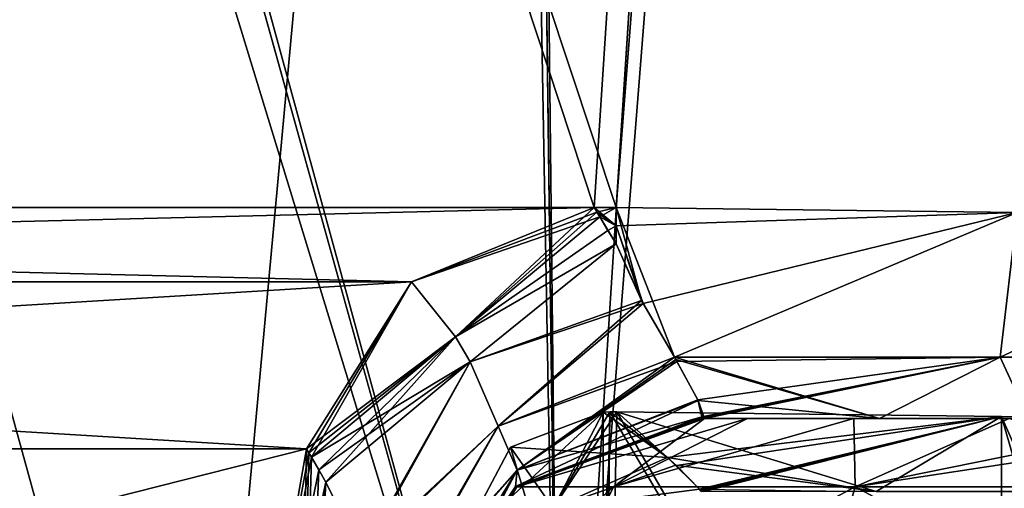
# Model space of a CAD drawing. Header units: millimetres. Extents: x -294 to 294, y -16 to 464.
# Tile 98 of 140: x 195 to 222, y 31 to 44. Entities that reach past the tile are written whole.
import ezdxf

# ---------------------------------------------------------------- set-up
doc = ezdxf.new("R2010")
doc.units = ezdxf.units.MM
doc.header["$LTSCALE"] = 65.185185
for name, color, linetype in [('1500', 7, 'CONTINUOUS'), ('1501', 7, 'CONTINUOUS'), ('1505', 7, 'CONTINUOUS'), ('1508', 7, 'CONTINUOUS'), ('1529', 7, 'CONTINUOUS'), ('1530', 7, 'CONTINUOUS'), ('1531', 7, 'CONTINUOUS'), ('1532', 7, 'CONTINUOUS'), ('1533', 7, 'CONTINUOUS'), ('1534', 7, 'CONTINUOUS'), ('1535', 7, 'CONTINUOUS'), ('1536', 7, 'CONTINUOUS'), ('1537', 7, 'CONTINUOUS'), ('1538', 7, 'CONTINUOUS'), ('1557', 7, 'CONTINUOUS'), ('1558', 7, 'CONTINUOUS'), ('1559', 7, 'CONTINUOUS'), ('1560', 7, 'CONTINUOUS'), ('1561', 7, 'CONTINUOUS'), ('1562', 7, 'CONTINUOUS'), ('1569', 7, 'CONTINUOUS'), ('1570', 7, 'CONTINUOUS'), ('1572', 7, 'CONTINUOUS'), ('1573', 7, 'CONTINUOUS'), ('1664', 7, 'CONTINUOUS'), ('1676', 7, 'CONTINUOUS'), ('1722', 7, 'CONTINUOUS'), ('1723', 7, 'CONTINUOUS'), ('1727', 7, 'CONTINUOUS'), ('1728', 7, 'CONTINUOUS'), ('1731', 7, 'CONTINUOUS'), ('1732', 7, 'CONTINUOUS'), ('1735', 7, 'CONTINUOUS'), ('1736', 7, 'CONTINUOUS'), ('1812', 7, 'CONTINUOUS'), ('1813', 7, 'CONTINUOUS'), ('5', 7, 'CONTINUOUS'), ('7', 7, 'CONTINUOUS')]:
    doc.layers.add(name, color=color, linetype=linetype)

msp = doc.modelspace()

# ---------------------------------------------------------------- linework, layer by layer
at = {"layer": '1500', "linetype": 'Continuous'}
for points in [[(100.317, 374, -331.804), (121.886, 38.791, -320.098), (233.183, 374, -331.804), (100.317, 374, -331.804)], [(233.183, 374, -331.804), (121.886, 38.791, -320.098), (122.493, 38.791, -320.098), (233.183, 374, -331.804)], [(211.007, 38.791, -320.098), (233.183, 374, -331.804), (122.493, 38.791, -320.098), (211.007, 38.791, -320.098)], [(211.614, 38.791, -320.098), (233.183, 374, -331.804), (211.007, 38.791, -320.098), (211.614, 38.791, -320.098)], [(127.502, 36.749, -320.027), (211.007, 38.791, -320.098), (122.493, 38.791, -320.098), (127.502, 36.749, -320.027)], [(205.998, 36.749, -320.027), (211.007, 38.791, -320.098), (127.502, 36.749, -320.027), (205.998, 36.749, -320.027)], [(130.383, 32.174, -319.867), (205.998, 36.749, -320.027), (127.502, 36.749, -320.027), (130.383, 32.174, -319.867)], [(203.117, 32.174, -319.867), (205.998, 36.749, -320.027), (130.383, 32.174, -319.867), (203.117, 32.174, -319.867)], [(133.492, 14.539, -319.251), (203.117, 32.174, -319.867), (130.383, 32.174, -319.867), (133.492, 14.539, -319.251)], [(200.008, 14.539, -319.251), (203.117, 32.174, -319.867), (133.492, 14.539, -319.251), (200.008, 14.539, -319.251)]]:
    msp.add_3dface(points, dxfattribs=at)
at = {"layer": '1501', "linetype": 'Continuous'}
msp.add_3dface([(233.183, 374, -331.804), (211.614, 38.791, -320.098), (222.611, 38.65, -317.148), (233.183, 374, -331.804)], dxfattribs=at)
at = {"layer": '1505', "linetype": 'Continuous'}
for points in [[(233.183, 374, -15.196), (237.823, 374, -16.117), (211.614, 38.791, -26.902), (233.183, 374, -15.196)], [(211.614, 38.791, -26.902), (237.823, 374, -16.117), (222.612, 38.65, -29.853), (211.614, 38.791, -26.902)]]:
    msp.add_3dface(points, dxfattribs=at)
at = {"layer": '1508', "linetype": 'Continuous'}
for points in [[(233.183, 374, -15.196), (211.614, 38.791, -26.902), (100.317, 374, -15.196), (233.183, 374, -15.196)], [(100.317, 374, -15.196), (211.614, 38.791, -26.902), (211.007, 38.791, -26.902), (100.317, 374, -15.196)], [(122.493, 38.791, -26.902), (100.317, 374, -15.196), (211.007, 38.791, -26.902), (122.493, 38.791, -26.902)], [(127.502, 36.749, -26.973), (122.493, 38.791, -26.902), (205.998, 36.749, -26.973), (127.502, 36.749, -26.973)], [(205.998, 36.749, -26.973), (122.493, 38.791, -26.902), (211.007, 38.791, -26.902), (205.998, 36.749, -26.973)], [(130.383, 32.174, -27.133), (127.502, 36.749, -26.973), (203.117, 32.174, -27.133), (130.383, 32.174, -27.133)], [(203.117, 32.174, -27.133), (127.502, 36.749, -26.973), (205.998, 36.749, -26.973), (203.117, 32.174, -27.133)], [(133.492, 14.539, -27.749), (130.383, 32.174, -27.133), (200.008, 14.539, -27.749), (133.492, 14.539, -27.749)], [(200.008, 14.539, -27.749), (130.383, 32.174, -27.133), (203.117, 32.174, -27.133), (200.008, 14.539, -27.749)]]:
    msp.add_3dface(points, dxfattribs=at)
at = {"layer": '1529', "linetype": 'Continuous'}
for points in [[(203.117, 32.174, -319.867), (200.008, 14.539, -319.251), (202.742, 14.097, -318.114), (203.117, 32.174, -319.867)], [(203.117, 32.174, -319.867), (202.742, 14.097, -318.114), (203.184, 32.057, -319.862), (203.117, 32.174, -319.867)], [(202.742, 14.097, -318.114), (203.252, 31.941, -319.855), (203.184, 32.057, -319.862), (202.742, 14.097, -318.114)], [(203.252, 31.941, -319.855), (202.742, 14.097, -318.114), (203.452, 31.596, -319.823), (203.252, 31.941, -319.855)], [(203.452, 31.596, -319.823), (202.742, 14.097, -318.114), (203.65, 31.259, -319.776), (203.452, 31.596, -319.823)], [(203.65, 31.259, -319.776), (202.742, 14.097, -318.114), (204.651, 29.238, -319.214), (203.65, 31.259, -319.776)]]:
    msp.add_3dface(points, dxfattribs=at)
at = {"layer": '1530', "linetype": 'Continuous'}
for points in [[(211.162, 38.533, -320.083), (207.205, 35.241, -319.898), (211.389, 38.159, -320.042), (211.162, 38.533, -320.083)], [(211.389, 38.159, -320.042), (207.205, 35.241, -319.898), (211.614, 37.788, -319.978), (211.389, 38.159, -320.042)], [(211.614, 37.788, -319.978), (207.205, 35.241, -319.898), (207.608, 34.561, -319.599), (211.614, 37.788, -319.978)], [(207.205, 35.241, -319.898), (203.252, 31.941, -319.855), (207.608, 34.561, -319.599), (207.205, 35.241, -319.898)], [(203.252, 31.941, -319.855), (203.452, 31.596, -319.823), (207.608, 34.561, -319.599), (203.252, 31.941, -319.855)], [(203.452, 31.596, -319.823), (203.65, 31.259, -319.776), (207.608, 34.561, -319.599), (203.452, 31.596, -319.823)]]:
    msp.add_3dface(points, dxfattribs=at)
at = {"layer": '1531', "linetype": 'Continuous'}
for points in [[(211.007, 38.791, -320.098), (205.998, 36.749, -320.027), (211.085, 38.662, -320.092), (211.007, 38.791, -320.098)], [(205.998, 36.749, -320.027), (211.162, 38.533, -320.083), (211.085, 38.662, -320.092), (205.998, 36.749, -320.027)], [(205.998, 36.749, -320.027), (207.205, 35.241, -319.898), (211.162, 38.533, -320.083), (205.998, 36.749, -320.027)], [(205.998, 36.749, -320.027), (203.117, 32.174, -319.867), (207.205, 35.241, -319.898), (205.998, 36.749, -320.027)], [(203.117, 32.174, -319.867), (203.184, 32.057, -319.862), (207.205, 35.241, -319.898), (203.117, 32.174, -319.867)], [(203.184, 32.057, -319.862), (203.252, 31.941, -319.855), (207.205, 35.241, -319.898), (203.184, 32.057, -319.862)]]:
    msp.add_3dface(points, dxfattribs=at)
at = {"layer": '1532', "linetype": 'Continuous'}
for points in [[(211.614, 38.791, -320.098), (211.007, 38.791, -320.098), (211.085, 38.662, -320.092), (211.614, 38.791, -320.098)], [(211.162, 38.533, -320.083), (211.614, 38.791, -320.098), (211.085, 38.662, -320.092), (211.162, 38.533, -320.083)], [(211.614, 38.791, -320.098), (211.162, 38.533, -320.083), (211.614, 38.286, -320.059), (211.614, 38.791, -320.098)], [(211.162, 38.533, -320.083), (211.389, 38.159, -320.042), (211.614, 38.286, -320.059), (211.162, 38.533, -320.083)], [(211.389, 38.159, -320.042), (211.614, 37.788, -319.978), (211.614, 38.286, -320.059), (211.389, 38.159, -320.042)]]:
    msp.add_3dface(points, dxfattribs=at)
at = {"layer": '1533', "linetype": 'Continuous'}
for points in [[(222.611, 38.65, -317.148), (211.614, 38.791, -320.098), (213.21, 34.686, -318.208), (222.611, 38.65, -317.148)], [(211.614, 38.791, -320.098), (211.614, 38.286, -320.059), (212.311, 36.24, -319.417), (211.614, 38.791, -320.098)], [(213.21, 34.686, -318.208), (211.614, 38.791, -320.098), (212.311, 36.24, -319.417), (213.21, 34.686, -318.208)], [(222.611, 38.65, -317.148), (213.21, 34.686, -318.208), (222.152, 34.684, -315.3), (222.611, 38.65, -317.148)], [(222.611, 38.65, -317.148), (222.152, 34.684, -315.3), (228.801, 34.684, -308.651), (222.611, 38.65, -317.148)], [(211.614, 38.286, -320.059), (211.614, 37.788, -319.978), (212.311, 36.24, -319.417), (211.614, 38.286, -320.059)], [(213.21, 34.686, -318.208), (213.25, 34.618, -318.134), (218.84, 33, -312.38), (213.21, 34.686, -318.208)], [(222.152, 34.684, -315.3), (213.21, 34.686, -318.208), (218.84, 33, -312.38), (222.152, 34.684, -315.3)], [(213.25, 34.618, -318.134), (213.864, 33.499, -316.36), (218.84, 33, -312.38), (213.25, 34.618, -318.134)], [(222.924, 33, -309.422), (222.152, 34.684, -315.3), (218.84, 33, -312.38), (222.924, 33, -309.422)], [(228.801, 34.684, -308.651), (222.152, 34.684, -315.3), (222.924, 33, -309.422), (228.801, 34.684, -308.651)], [(213.864, 33.499, -316.36), (213.966, 33.047, -314.686), (213.98, 33.022, -314.443), (213.864, 33.499, -316.36)], [(218.84, 33, -312.38), (213.864, 33.499, -316.36), (214.037, 33, -313.917), (218.84, 33, -312.38)], [(214.037, 33, -313.917), (213.864, 33.499, -316.36), (214.016, 33.002, -314.058), (214.037, 33, -313.917)], [(214.016, 33.002, -314.058), (213.864, 33.499, -316.36), (213.998, 33.006, -314.197), (214.016, 33.002, -314.058)], [(213.998, 33.006, -314.197), (213.864, 33.499, -316.36), (213.98, 33.022, -314.443), (213.998, 33.006, -314.197)]]:
    msp.add_3dface(points, dxfattribs=at)
at = {"layer": '1534', "linetype": 'Continuous'}
for points in [[(211.614, 37.788, -319.978), (207.608, 34.561, -319.599), (212.311, 36.24, -319.417), (211.614, 37.788, -319.978)], [(212.311, 36.24, -319.417), (207.608, 34.561, -319.599), (208.372, 32.788, -318.447), (212.311, 36.24, -319.417)], [(213.21, 34.686, -318.208), (212.311, 36.24, -319.417), (208.372, 32.788, -318.447), (213.21, 34.686, -318.208)], [(208.9, 31.585, -316.796), (213.21, 34.686, -318.208), (208.372, 32.788, -318.447), (208.9, 31.585, -316.796)], [(213.25, 34.618, -318.134), (213.21, 34.686, -318.208), (208.9, 31.585, -316.796), (213.25, 34.618, -318.134)], [(213.864, 33.499, -316.36), (213.25, 34.618, -318.134), (208.9, 31.585, -316.796), (213.864, 33.499, -316.36)], [(203.65, 31.259, -319.776), (204.651, 29.238, -319.214), (207.608, 34.561, -319.599), (203.65, 31.259, -319.776)], [(207.608, 34.561, -319.599), (204.651, 29.238, -319.214), (208.372, 32.788, -318.447), (207.608, 34.561, -319.599)], [(213.966, 33.047, -314.686), (213.864, 33.499, -316.36), (208.85, 31.136, -315.038), (213.966, 33.047, -314.686)], [(208.85, 31.136, -315.038), (213.864, 33.499, -316.36), (208.9, 31.585, -316.796), (208.85, 31.136, -315.038)], [(204.651, 29.238, -319.214), (205.524, 27.743, -318.178), (208.372, 32.788, -318.447), (204.651, 29.238, -319.214)], [(205.524, 27.743, -318.178), (208.9, 31.585, -316.796), (208.372, 32.788, -318.447), (205.524, 27.743, -318.178)], [(205.524, 27.743, -318.178), (206.013, 26.851, -316.95), (208.9, 31.585, -316.796), (205.524, 27.743, -318.178)], [(206.013, 26.851, -316.95), (206.141, 26.425, -315.688), (208.9, 31.585, -316.796), (206.013, 26.851, -316.95)], [(206.141, 26.425, -315.688), (208.85, 31.136, -315.038), (208.9, 31.585, -316.796), (206.141, 26.425, -315.688)]]:
    msp.add_3dface(points, dxfattribs=at)
at = {"layer": '1535', "linetype": 'Continuous'}
for points in [[(213.98, 33.022, -314.443), (213.966, 33.047, -314.686), (208.85, 31.136, -315.038), (213.98, 33.022, -314.443)], [(213.998, 33.006, -314.197), (213.98, 33.022, -314.443), (208.85, 31.136, -315.038), (213.998, 33.006, -314.197)], [(213.998, 33.006, -314.197), (208.85, 31.136, -315.038), (208.862, 31.115, -314.434), (213.998, 33.006, -314.197)], [(206.131, 26.368, -314.557), (208.862, 31.115, -314.434), (206.134, 26.384, -315.123), (206.131, 26.368, -314.557)], [(208.862, 31.115, -314.434), (206.141, 26.425, -315.688), (206.134, 26.384, -315.123), (208.862, 31.115, -314.434)], [(208.85, 31.136, -315.038), (206.141, 26.425, -315.688), (208.862, 31.115, -314.434), (208.85, 31.136, -315.038)]]:
    msp.add_3dface(points, dxfattribs=at)
at = {"layer": '1536', "linetype": 'Continuous'}
for points in [[(214.016, 33.002, -314.058), (213.998, 33.006, -314.197), (208.862, 31.115, -314.434), (214.016, 33.002, -314.058)], [(214.037, 33, -313.917), (214.016, 33.002, -314.058), (208.862, 31.115, -314.434), (214.037, 33, -313.917)], [(214.037, 33, -313.917), (208.862, 31.115, -314.434), (208.886, 31.126, -313.845), (214.037, 33, -313.917)], [(208.862, 31.115, -314.434), (206.131, 26.368, -314.557), (208.886, 31.126, -313.845), (208.862, 31.115, -314.434)], [(208.886, 31.126, -313.845), (206.131, 26.368, -314.557), (206.136, 26.368, -314.057), (208.886, 31.126, -313.845)], [(206.155, 26.379, -313.558), (208.886, 31.126, -313.845), (206.136, 26.368, -314.057), (206.155, 26.379, -313.558)]]:
    msp.add_3dface(points, dxfattribs=at)
at = {"layer": '1537', "linetype": 'Continuous'}
for points in [[(214.037, 33, -313.917), (208.886, 31.126, -313.845), (211.536, 31.126, -304.806), (214.037, 33, -313.917)], [(214.037, 33, -313.917), (211.536, 31.126, -304.806), (215.215, 33, -308.896), (214.037, 33, -313.917)], [(211.536, 31.126, -304.806), (218.167, 31.126, -298.118), (218.129, 33, -304.637), (211.536, 31.126, -304.806)], [(215.215, 33, -308.896), (211.536, 31.126, -304.806), (218.129, 33, -304.637), (215.215, 33, -308.896)], [(218.129, 33, -304.637), (218.167, 31.126, -298.118), (222.393, 33, -301.717), (218.129, 33, -304.637)], [(218.167, 31.126, -298.118), (227.183, 31.126, -295.393), (222.393, 33, -301.717), (218.167, 31.126, -298.118)], [(208.886, 31.126, -313.845), (206.155, 26.379, -313.558), (211.536, 31.126, -304.806), (208.886, 31.126, -313.845)], [(211.536, 31.126, -304.806), (206.155, 26.379, -313.558), (209.239, 26.379, -303.308), (211.536, 31.126, -304.806)], [(218.167, 31.126, -298.118), (211.536, 31.126, -304.806), (209.239, 26.379, -303.308), (218.167, 31.126, -298.118)], [(216.808, 26.379, -295.739), (218.167, 31.126, -298.118), (209.239, 26.379, -303.308), (216.808, 26.379, -295.739)], [(227.058, 26.379, -292.655), (218.167, 31.126, -298.118), (216.808, 26.379, -295.739), (227.058, 26.379, -292.655)], [(227.183, 31.126, -295.393), (218.167, 31.126, -298.118), (227.058, 26.379, -292.655), (227.183, 31.126, -295.393)]]:
    msp.add_3dface(points, dxfattribs=at)
at = {"layer": '1538', "linetype": 'Continuous'}
for points in [[(218.84, 33, -312.38), (214.037, 33, -313.917), (218.129, 33, -304.637), (218.84, 33, -312.38)], [(214.037, 33, -313.917), (215.215, 33, -308.896), (218.129, 33, -304.637), (214.037, 33, -313.917)], [(218.84, 33, -312.38), (218.129, 33, -304.637), (222.393, 33, -301.717), (218.84, 33, -312.38)], [(222.924, 33, -309.422), (218.84, 33, -312.38), (222.393, 33, -301.717), (222.924, 33, -309.422)]]:
    msp.add_3dface(points, dxfattribs=at)
at = {"layer": '1557', "linetype": 'Continuous'}
for points in [[(211.614, 38.791, -26.902), (222.612, 38.65, -29.853), (211.614, 38.286, -26.941), (211.614, 38.791, -26.902)], [(222.612, 38.65, -29.853), (212.356, 36.159, -27.627), (211.614, 38.286, -26.941), (222.612, 38.65, -29.853)], [(212.356, 36.159, -27.627), (222.612, 38.65, -29.853), (213.213, 34.681, -28.797), (212.356, 36.159, -27.627)], [(213.213, 34.681, -28.797), (222.612, 38.65, -29.853), (222.151, 34.684, -31.699), (213.213, 34.681, -28.797)], [(222.612, 38.65, -29.853), (230.651, 38.65, -37.895), (222.151, 34.684, -31.699), (222.612, 38.65, -29.853)], [(222.151, 34.684, -31.699), (230.651, 38.65, -37.895), (228.8, 34.684, -38.348), (222.151, 34.684, -31.699)], [(212.356, 36.159, -27.627), (211.614, 37.788, -27.022), (211.614, 38.286, -26.941), (212.356, 36.159, -27.627)], [(213.213, 34.681, -28.797), (222.151, 34.684, -31.699), (213.281, 34.565, -28.926), (213.213, 34.681, -28.797)], [(213.281, 34.565, -28.926), (222.151, 34.684, -31.699), (213.856, 33.518, -30.597), (213.281, 34.565, -28.926)], [(213.856, 33.518, -30.597), (222.151, 34.684, -31.699), (213.966, 33.047, -32.314), (213.856, 33.518, -30.597)], [(213.966, 33.047, -32.314), (222.151, 34.684, -31.699), (213.98, 33.022, -32.557), (213.966, 33.047, -32.314)], [(213.98, 33.022, -32.557), (222.151, 34.684, -31.699), (213.998, 33.006, -32.803), (213.98, 33.022, -32.557)], [(213.998, 33.006, -32.803), (222.151, 34.684, -31.699), (214.016, 33.002, -32.942), (213.998, 33.006, -32.803)], [(214.016, 33.002, -32.942), (222.151, 34.684, -31.699), (214.037, 33, -33.083), (214.016, 33.002, -32.942)], [(214.037, 33, -33.083), (222.151, 34.684, -31.699), (218.841, 33, -34.62), (214.037, 33, -33.083)], [(218.841, 33, -34.62), (222.151, 34.684, -31.699), (222.924, 33, -37.578), (218.841, 33, -34.62)], [(222.151, 34.684, -31.699), (228.8, 34.684, -38.348), (222.924, 33, -37.578), (222.151, 34.684, -31.699)]]:
    msp.add_3dface(points, dxfattribs=at)
at = {"layer": '1558', "linetype": 'Continuous'}
for points in [[(211.614, 37.788, -27.022), (212.356, 36.159, -27.627), (207.608, 34.561, -27.401), (211.614, 37.788, -27.022)], [(207.608, 34.561, -27.401), (212.356, 36.159, -27.627), (208.372, 32.788, -28.553), (207.608, 34.561, -27.401)], [(212.356, 36.159, -27.627), (213.213, 34.681, -28.797), (208.372, 32.788, -28.553), (212.356, 36.159, -27.627)], [(213.213, 34.681, -28.797), (213.281, 34.565, -28.926), (208.372, 32.788, -28.553), (213.213, 34.681, -28.797)], [(203.65, 31.259, -27.224), (207.608, 34.561, -27.401), (204.623, 29.287, -27.763), (203.65, 31.259, -27.224)], [(207.608, 34.561, -27.401), (208.372, 32.788, -28.553), (204.623, 29.287, -27.763), (207.608, 34.561, -27.401)], [(208.372, 32.788, -28.553), (213.281, 34.565, -28.926), (208.9, 31.585, -30.204), (208.372, 32.788, -28.553)], [(213.281, 34.565, -28.926), (213.856, 33.518, -30.597), (208.9, 31.585, -30.204), (213.281, 34.565, -28.926)], [(213.856, 33.518, -30.597), (213.966, 33.047, -32.314), (208.9, 31.585, -30.204), (213.856, 33.518, -30.597)], [(208.9, 31.585, -30.204), (213.966, 33.047, -32.314), (208.85, 31.136, -31.962), (208.9, 31.585, -30.204)], [(204.623, 29.287, -27.763), (208.372, 32.788, -28.553), (205.491, 27.798, -28.767), (204.623, 29.287, -27.763)], [(208.372, 32.788, -28.553), (208.9, 31.585, -30.204), (205.491, 27.798, -28.767), (208.372, 32.788, -28.553)], [(205.491, 27.798, -28.767), (208.9, 31.585, -30.204), (206.007, 26.864, -30.026), (205.491, 27.798, -28.767)], [(208.9, 31.585, -30.204), (208.85, 31.136, -31.962), (206.007, 26.864, -30.026), (208.9, 31.585, -30.204)], [(206.007, 26.864, -30.026), (208.85, 31.136, -31.962), (206.141, 26.425, -31.312), (206.007, 26.864, -30.026)]]:
    msp.add_3dface(points, dxfattribs=at)
at = {"layer": '1559', "linetype": 'Continuous'}
for points in [[(211.162, 38.533, -26.917), (211.614, 37.788, -27.022), (207.205, 35.241, -27.102), (211.162, 38.533, -26.917)], [(211.389, 38.159, -26.958), (211.614, 37.788, -27.022), (211.162, 38.533, -26.917), (211.389, 38.159, -26.958)], [(211.614, 37.788, -27.022), (207.608, 34.561, -27.401), (207.205, 35.241, -27.102), (211.614, 37.788, -27.022)], [(203.252, 31.941, -27.145), (207.205, 35.241, -27.102), (203.452, 31.596, -27.177), (203.252, 31.941, -27.145)], [(207.205, 35.241, -27.102), (203.65, 31.259, -27.224), (203.452, 31.596, -27.177), (207.205, 35.241, -27.102)], [(207.608, 34.561, -27.401), (203.65, 31.259, -27.224), (207.205, 35.241, -27.102), (207.608, 34.561, -27.401)]]:
    msp.add_3dface(points, dxfattribs=at)
at = {"layer": '1560', "linetype": 'Continuous'}
for points in [[(200.008, 14.539, -27.749), (203.117, 32.174, -27.133), (203.184, 32.057, -27.138), (200.008, 14.539, -27.749)], [(203.252, 31.941, -27.145), (200.008, 14.539, -27.749), (203.184, 32.057, -27.138), (203.252, 31.941, -27.145)], [(200.008, 14.539, -27.749), (203.252, 31.941, -27.145), (203.452, 31.596, -27.177), (200.008, 14.539, -27.749)], [(203.65, 31.259, -27.224), (200.008, 14.539, -27.749), (203.452, 31.596, -27.177), (203.65, 31.259, -27.224)], [(200.008, 14.539, -27.749), (203.65, 31.259, -27.224), (201.552, 14.279, -28.078), (200.008, 14.539, -27.749)], [(203.65, 31.259, -27.224), (204.623, 29.287, -27.763), (201.552, 14.279, -28.078), (203.65, 31.259, -27.224)]]:
    msp.add_3dface(points, dxfattribs=at)
at = {"layer": '1561', "linetype": 'Continuous'}
for points in [[(205.998, 36.749, -26.973), (211.007, 38.791, -26.902), (207.205, 35.241, -27.102), (205.998, 36.749, -26.973)], [(207.205, 35.241, -27.102), (211.007, 38.791, -26.902), (211.085, 38.662, -26.908), (207.205, 35.241, -27.102)], [(211.162, 38.533, -26.917), (207.205, 35.241, -27.102), (211.085, 38.662, -26.908), (211.162, 38.533, -26.917)], [(203.117, 32.174, -27.133), (205.998, 36.749, -26.973), (203.184, 32.057, -27.138), (203.117, 32.174, -27.133)], [(205.998, 36.749, -26.973), (203.252, 31.941, -27.145), (203.184, 32.057, -27.138), (205.998, 36.749, -26.973)], [(205.998, 36.749, -26.973), (207.205, 35.241, -27.102), (203.252, 31.941, -27.145), (205.998, 36.749, -26.973)]]:
    msp.add_3dface(points, dxfattribs=at)
at = {"layer": '1562', "linetype": 'Continuous'}
for points in [[(211.007, 38.791, -26.902), (211.614, 38.791, -26.902), (211.614, 38.286, -26.941), (211.007, 38.791, -26.902)], [(211.007, 38.791, -26.902), (211.614, 38.286, -26.941), (211.085, 38.662, -26.908), (211.007, 38.791, -26.902)], [(211.614, 38.286, -26.941), (211.162, 38.533, -26.917), (211.085, 38.662, -26.908), (211.614, 38.286, -26.941)], [(211.614, 38.286, -26.941), (211.389, 38.159, -26.958), (211.162, 38.533, -26.917), (211.614, 38.286, -26.941)], [(211.614, 38.286, -26.941), (211.614, 37.788, -27.022), (211.389, 38.159, -26.958), (211.614, 38.286, -26.941)]]:
    msp.add_3dface(points, dxfattribs=at)
at = {"layer": '1569', "linetype": 'Continuous'}
for points in [[(208.862, 31.115, -32.566), (213.998, 33.006, -32.803), (208.886, 31.126, -33.155), (208.862, 31.115, -32.566)], [(213.998, 33.006, -32.803), (214.016, 33.002, -32.942), (208.886, 31.126, -33.155), (213.998, 33.006, -32.803)], [(214.016, 33.002, -32.942), (214.037, 33, -33.083), (208.886, 31.126, -33.155), (214.016, 33.002, -32.942)], [(206.136, 26.368, -32.943), (206.131, 26.368, -32.443), (208.886, 31.126, -33.155), (206.136, 26.368, -32.943)], [(206.131, 26.368, -32.443), (208.862, 31.115, -32.566), (208.886, 31.126, -33.155), (206.131, 26.368, -32.443)], [(206.155, 26.379, -33.442), (206.136, 26.368, -32.943), (208.886, 31.126, -33.155), (206.155, 26.379, -33.442)]]:
    msp.add_3dface(points, dxfattribs=at)
at = {"layer": '1570', "linetype": 'Continuous'}
for points in [[(208.85, 31.136, -31.962), (213.966, 33.047, -32.314), (208.862, 31.115, -32.566), (208.85, 31.136, -31.962)], [(213.966, 33.047, -32.314), (213.98, 33.022, -32.557), (208.862, 31.115, -32.566), (213.966, 33.047, -32.314)], [(213.98, 33.022, -32.557), (213.998, 33.006, -32.803), (208.862, 31.115, -32.566), (213.98, 33.022, -32.557)], [(208.862, 31.115, -32.566), (206.131, 26.368, -32.443), (206.134, 26.384, -31.878), (208.862, 31.115, -32.566)], [(206.141, 26.425, -31.312), (208.862, 31.115, -32.566), (206.134, 26.384, -31.878), (206.141, 26.425, -31.312)], [(206.141, 26.425, -31.312), (208.85, 31.136, -31.962), (208.862, 31.115, -32.566), (206.141, 26.425, -31.312)]]:
    msp.add_3dface(points, dxfattribs=at)
at = {"layer": '1572', "linetype": 'Continuous'}
for points in [[(208.886, 31.126, -33.155), (214.037, 33, -33.083), (215.217, 33, -38.107), (208.886, 31.126, -33.155)], [(211.536, 31.126, -42.194), (208.886, 31.126, -33.155), (215.217, 33, -38.107), (211.536, 31.126, -42.194)], [(218.167, 31.126, -48.882), (211.536, 31.126, -42.194), (218.137, 33, -42.371), (218.167, 31.126, -48.882)], [(218.137, 33, -42.371), (211.536, 31.126, -42.194), (215.217, 33, -38.107), (218.137, 33, -42.371)], [(222.396, 33, -45.285), (218.167, 31.126, -48.882), (218.137, 33, -42.371), (222.396, 33, -45.285)], [(218.167, 31.126, -48.882), (227.417, 33, -46.463), (227.292, 32.515, -49.204), (218.167, 31.126, -48.882)], [(227.417, 33, -46.463), (218.167, 31.126, -48.882), (222.396, 33, -45.285), (227.417, 33, -46.463)], [(227.183, 31.126, -51.607), (218.167, 31.126, -48.882), (227.292, 32.515, -49.204), (227.183, 31.126, -51.607)], [(209.239, 26.379, -43.692), (206.155, 26.379, -33.442), (211.536, 31.126, -42.194), (209.239, 26.379, -43.692)], [(206.155, 26.379, -33.442), (208.886, 31.126, -33.155), (211.536, 31.126, -42.194), (206.155, 26.379, -33.442)], [(216.808, 26.379, -51.261), (209.239, 26.379, -43.692), (218.167, 31.126, -48.882), (216.808, 26.379, -51.261)], [(209.239, 26.379, -43.692), (211.536, 31.126, -42.194), (218.167, 31.126, -48.882), (209.239, 26.379, -43.692)], [(227.058, 26.379, -54.345), (216.808, 26.379, -51.261), (227.183, 31.126, -51.607), (227.058, 26.379, -54.345)], [(216.808, 26.379, -51.261), (218.167, 31.126, -48.882), (227.183, 31.126, -51.607), (216.808, 26.379, -51.261)]]:
    msp.add_3dface(points, dxfattribs=at)
at = {"layer": '1573', "linetype": 'Continuous'}
for points in [[(214.037, 33, -33.083), (218.841, 33, -34.62), (215.217, 33, -38.107), (214.037, 33, -33.083)], [(218.841, 33, -34.62), (218.137, 33, -42.371), (215.217, 33, -38.107), (218.841, 33, -34.62)], [(218.841, 33, -34.62), (222.396, 33, -45.285), (218.137, 33, -42.371), (218.841, 33, -34.62)], [(218.841, 33, -34.62), (222.924, 33, -37.578), (222.396, 33, -45.285), (218.841, 33, -34.62)]]:
    msp.add_3dface(points, dxfattribs=at)
at = {"layer": '1664', "linetype": 'Continuous'}
for points in [[(133.43, 15, -321.068), (100.316, 373.953, -333.603), (200.07, 15, -321.068), (133.43, 15, -321.068)], [(200.07, 15, -321.068), (100.316, 373.953, -333.603), (210.087, 15, -321.068), (200.07, 15, -321.068)], [(210.087, 15, -321.068), (100.316, 373.953, -333.603), (127.25, 312, -331.44), (210.087, 15, -321.068)], [(206.25, 372.6, -333.556), (233.097, 372.6, -333.556), (210.087, 15, -321.068), (206.25, 372.6, -333.556)], [(206.25, 312, -331.44), (206.25, 372.6, -333.556), (210.087, 15, -321.068), (206.25, 312, -331.44)], [(128.75, 312, -331.44), (210.087, 15, -321.068), (127.25, 312, -331.44), (128.75, 312, -331.44)], [(204.75, 312, -331.44), (210.087, 15, -321.068), (128.75, 312, -331.44), (204.75, 312, -331.44)], [(204.75, 312, -331.44), (206.25, 312, -331.44), (210.087, 15, -321.068), (204.75, 312, -331.44)]]:
    msp.add_3dface(points, dxfattribs=at)
at = {"layer": '1676', "linetype": 'Continuous'}
for points in [[(233.097, 372.6, -13.444), (206.25, 312, -15.56), (123.413, 15, -25.932), (233.097, 372.6, -13.444)], [(133.43, 15, -25.932), (233.097, 372.6, -13.444), (123.413, 15, -25.932), (133.43, 15, -25.932)], [(200.07, 15, -25.932), (233.097, 372.6, -13.444), (133.43, 15, -25.932), (200.07, 15, -25.932)], [(210.087, 15, -25.932), (233.097, 372.6, -13.444), (200.07, 15, -25.932), (210.087, 15, -25.932)], [(204.75, 312, -15.56), (128.75, 312, -15.56), (123.413, 15, -25.932), (204.75, 312, -15.56)], [(206.25, 312, -15.56), (204.75, 312, -15.56), (123.413, 15, -25.932), (206.25, 312, -15.56)]]:
    msp.add_3dface(points, dxfattribs=at)
at = {"layer": '1722', "linetype": 'Continuous'}
for points in [[(208.717, 32.214, -27.593), (213.021, 31.934, -29.398), (211.253, 33.176, -27.602), (208.717, 32.214, -27.593)], [(211.253, 33.176, -27.602), (213.021, 31.934, -29.398), (211.441, 33.184, -27.603), (211.253, 33.176, -27.602)], [(213.021, 31.934, -29.398), (211.632, 33.184, -27.605), (211.441, 33.184, -27.603), (213.021, 31.934, -29.398)], [(207.284, 29.517, -27.57), (209.881, 30.548, -29.68), (208.717, 32.214, -27.593), (207.284, 29.517, -27.57)], [(209.881, 30.548, -29.68), (213.021, 31.934, -29.398), (208.717, 32.214, -27.593), (209.881, 30.548, -29.68)], [(213.021, 31.934, -29.398), (209.881, 30.548, -29.68), (213.251, 31.727, -29.837), (213.021, 31.934, -29.398)], [(209.881, 30.548, -29.68), (213.899, 31.063, -32.253), (213.251, 31.727, -29.837), (209.881, 30.548, -29.68)]]:
    msp.add_3dface(points, dxfattribs=at)
at = {"layer": '1723', "linetype": 'Continuous'}
for points in [[(211.632, 33.184, -27.605), (213.021, 31.934, -29.398), (218.749, 31, -34.798), (211.632, 33.184, -27.605)], [(211.632, 33.184, -27.605), (218.749, 31, -34.798), (222.183, 33.062, -30.563), (211.632, 33.184, -27.605)], [(218.749, 31, -34.798), (222.782, 31, -37.72), (222.183, 33.062, -30.563), (218.749, 31, -34.798)], [(222.183, 33.062, -30.563), (222.782, 31, -37.72), (226.556, 33.046, -33.937), (222.183, 33.062, -30.563)], [(213.021, 31.934, -29.398), (213.251, 31.727, -29.837), (218.749, 31, -34.798), (213.021, 31.934, -29.398)], [(213.251, 31.727, -29.837), (213.899, 31.063, -32.253), (218.749, 31, -34.798), (213.251, 31.727, -29.837)]]:
    msp.add_3dface(points, dxfattribs=at)
at = {"layer": '1727', "linetype": 'Continuous'}
for points in [[(211.441, 33.184, -27.603), (211.632, 33.184, -27.605), (211.246, 15, -27.443), (211.441, 33.184, -27.603)], [(211.246, 15, -27.443), (211.632, 33.184, -27.605), (222.151, 15, -30.361), (211.246, 15, -27.443)], [(211.255, 23.709, -27.519), (211.441, 33.184, -27.603), (211.246, 15, -27.443), (211.255, 23.709, -27.519)], [(211.253, 33.176, -27.602), (211.441, 33.184, -27.603), (211.255, 23.709, -27.519), (211.253, 33.176, -27.602)], [(211.632, 33.184, -27.605), (222.183, 33.062, -30.563), (222.151, 15, -30.361), (211.632, 33.184, -27.605)], [(222.183, 33.062, -30.563), (226.556, 33.046, -33.937), (222.151, 15, -30.361), (222.183, 33.062, -30.563)], [(226.556, 33.046, -33.937), (229.934, 33.062, -38.311), (222.151, 15, -30.361), (226.556, 33.046, -33.937)], [(222.151, 15, -30.361), (229.934, 33.062, -38.311), (230.135, 15, -38.342), (222.151, 15, -30.361)]]:
    msp.add_3dface(points, dxfattribs=at)
at = {"layer": '1728', "linetype": 'Continuous'}
for points in [[(208.717, 32.214, -27.593), (211.253, 33.176, -27.602), (211.255, 23.709, -27.519), (208.717, 32.214, -27.593)], [(207.284, 29.517, -27.57), (208.717, 32.214, -27.593), (211.255, 23.709, -27.519), (207.284, 29.517, -27.57)]]:
    msp.add_3dface(points, dxfattribs=at)
at = {"layer": '1731', "linetype": 'Continuous'}
msp.add_3dface([(233.097, 372.6, -13.444), (210.087, 15, -25.932), (222.337, 15, -29.209), (233.097, 372.6, -13.444)], dxfattribs=at)
at = {"layer": '1732', "linetype": 'Continuous'}
for points in [[(233.097, 372.6, -333.556), (238.439, 372.6, -332.496), (210.087, 15, -321.068), (233.097, 372.6, -333.556)], [(210.087, 15, -321.068), (238.439, 372.6, -332.496), (222.344, 15, -317.787), (210.087, 15, -321.068)]]:
    msp.add_3dface(points, dxfattribs=at)
at = {"layer": '1735', "linetype": 'Continuous'}
for points in [[(211.253, 33.176, -319.398), (209.881, 30.548, -317.32), (208.717, 32.214, -319.407), (211.253, 33.176, -319.398)], [(213.025, 31.93, -317.595), (209.881, 30.548, -317.32), (211.632, 33.184, -319.395), (213.025, 31.93, -317.595)], [(211.632, 33.184, -319.395), (209.881, 30.548, -317.32), (211.442, 33.184, -319.397), (211.632, 33.184, -319.395)], [(211.442, 33.184, -319.397), (209.881, 30.548, -317.32), (211.253, 33.176, -319.398), (211.442, 33.184, -319.397)], [(209.881, 30.548, -317.32), (207.284, 29.517, -319.43), (208.717, 32.214, -319.407), (209.881, 30.548, -317.32)], [(213.025, 31.93, -317.595), (213.899, 31.063, -314.747), (209.881, 30.548, -317.32), (213.025, 31.93, -317.595)], [(213.268, 31.711, -317.128), (213.899, 31.063, -314.747), (213.025, 31.93, -317.595), (213.268, 31.711, -317.128)]]:
    msp.add_3dface(points, dxfattribs=at)
at = {"layer": '1736', "linetype": 'Continuous'}
for points in [[(213.025, 31.93, -317.595), (211.632, 33.184, -319.395), (222.186, 33.062, -316.435), (213.025, 31.93, -317.595)], [(213.268, 31.711, -317.128), (213.025, 31.93, -317.595), (222.186, 33.062, -316.435), (213.268, 31.711, -317.128)], [(213.899, 31.063, -314.747), (213.268, 31.711, -317.128), (222.186, 33.062, -316.435), (213.899, 31.063, -314.747)], [(213.899, 31.063, -314.747), (222.186, 33.062, -316.435), (213.916, 31.034, -314.478), (213.899, 31.063, -314.747)], [(213.916, 31.034, -314.478), (222.186, 33.062, -316.435), (213.936, 31.014, -314.207), (213.916, 31.034, -314.478)], [(213.936, 31.014, -314.207), (222.186, 33.062, -316.435), (213.964, 31.003, -313.962), (213.936, 31.014, -314.207)], [(213.964, 31.003, -313.962), (222.186, 33.062, -316.435), (214.007, 31, -313.719), (213.964, 31.003, -313.962)], [(214.007, 31, -313.719), (222.186, 33.062, -316.435), (218.748, 31, -312.202), (214.007, 31, -313.719)], [(218.748, 31, -312.202), (222.186, 33.062, -316.435), (222.78, 31, -309.282), (218.748, 31, -312.202)], [(222.186, 33.062, -316.435), (226.56, 33.046, -313.058), (222.78, 31, -309.282), (222.186, 33.062, -316.435)]]:
    msp.add_3dface(points, dxfattribs=at)
at = {"layer": '1812', "linetype": 'Continuous'}
for points in [[(211.442, 33.184, -319.397), (211.253, 33.176, -319.398), (211.255, 23.707, -319.481), (211.442, 33.184, -319.397)], [(222.158, 15, -316.635), (211.442, 33.184, -319.397), (211.255, 23.707, -319.481), (222.158, 15, -316.635)], [(222.158, 15, -316.635), (211.632, 33.184, -319.395), (211.442, 33.184, -319.397), (222.158, 15, -316.635)], [(211.632, 33.184, -319.395), (222.158, 15, -316.635), (222.186, 33.062, -316.435), (211.632, 33.184, -319.395)], [(222.158, 15, -316.635), (230.139, 15, -308.651), (222.186, 33.062, -316.435), (222.158, 15, -316.635)], [(230.139, 15, -308.651), (226.56, 33.046, -313.058), (222.186, 33.062, -316.435), (230.139, 15, -308.651)]]:
    msp.add_3dface(points, dxfattribs=at)
at = {"layer": '1813', "linetype": 'Continuous'}
for points in [[(207.284, 29.517, -319.43), (211.253, 33.176, -319.398), (208.717, 32.214, -319.407), (207.284, 29.517, -319.43)], [(211.253, 33.176, -319.398), (207.284, 29.517, -319.43), (211.255, 23.707, -319.481), (211.253, 33.176, -319.398)]]:
    msp.add_3dface(points, dxfattribs=at)
at = {"layer": '5', "linetype": 'Continuous'}
for points in [[(-238.5, 100, 19), (-238.5, -16, 19), (238.5, -16, 19), (-238.5, 100, 19)], [(-238.5, 100, 19), (238.5, -16, 19), (238.5, 100, 19), (-238.5, 100, 19)]]:
    msp.add_3dface(points, dxfattribs=at)
at = {"layer": '7', "linetype": 'Continuous'}
for points in [[(-238.5, 0), (-238.5, 100), (238.5, 100), (-238.5, 0)], [(238.5, 0), (-238.5, 0), (238.5, 100), (238.5, 0)]]:
    msp.add_3dface(points, dxfattribs=at)

doc.saveas('drawing.dxf')
